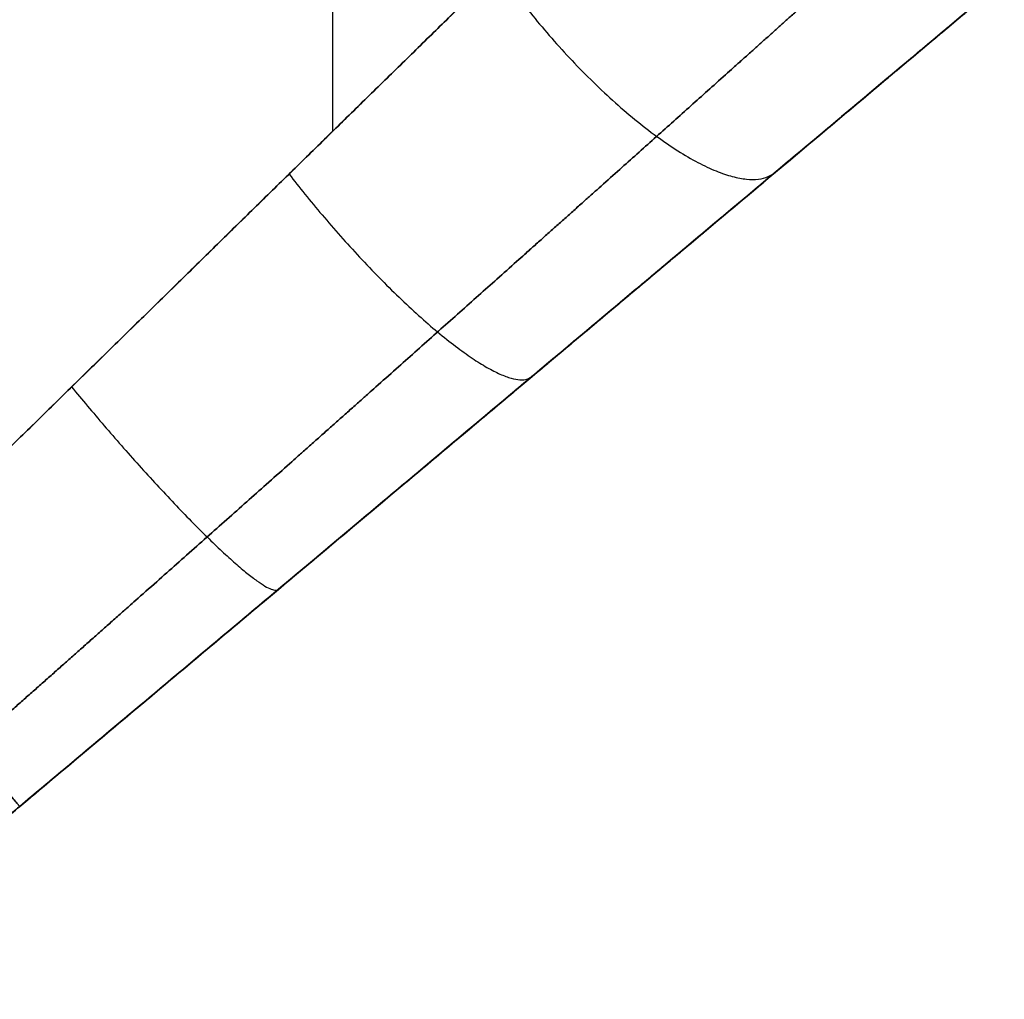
# Model space of a CAD drawing. Header units: millimetres. Extents: x -2184 to 252, y -240 to 239.
# Tile 5 of 256: x -2139.44 to -2135.71, y -11.11 to -7.4. Entities that reach past the tile are written whole.
import ezdxf

# ---------------------------------------------------------------- set-up
doc = ezdxf.new("R2010")
doc.units = ezdxf.units.MM
doc.layers.add('IGES level 3', color=7, linetype='Continuous', true_color=0x868b8b)
doc.layers.add('IGES level 42', color=7, linetype='Continuous', true_color=0xcbd2ee)

# ---------------------------------------------------------------- blocks, each defined once
blk = doc.blocks.new('DOME PIE')
at = {"layer": 'IGES level 42'}
for points in [[(-2016.3624, 228.6657, 50.7848), (-2016.3624, 213.5914, 50.7848)], [(-2016.3624, 228.6657, 39.2152), (-2016.3624, 213.5914, 39.2152)], [(-2013.8194, 214.1644, 45), (-2018.4157, 210.3076, 45)], [(-2016.1175, 212.236, 40.3527), (-2016.1175, 212.236, 49.6473)], [(-2017.5462, 211.0372, 40.5), (-2018.0508, 210.6138, 40.5)], [(-2018.0508, 210.6138, 49.5), (-2017.5462, 211.0372, 49.5)]]:
    blk.add_open_spline(points, degree=1, dxfattribs=at)
for points, weights, degree in [([(-2014.9946, 214.9304, 51.4211), (-2015.9578, 213.9875, 50.8152), (-2017.0511, 212.9172, 50.5), (-2018.189, 211.8032, 50.5)], [1, 0.973904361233, 0.973904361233, 1], 3), ([(-2018.189, 211.8032, 39.5), (-2017.0511, 212.9172, 39.5), (-2015.9578, 213.9875, 39.1848), (-2014.9946, 214.9304, 38.5789)], [1, 0.973904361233, 0.973904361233, 1], 3), ([(-2015.7365, 214.2041, 38.9759), (-2015.0103, 213.165, 38.6507), (-2014.685, 213.438, 39.8885)], [1, 0.607150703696, 1], 2), ([(-2015.7365, 214.2041, 51.0241), (-2015.0103, 213.165, 51.3493), (-2014.685, 213.438, 50.1115)], [1, 0.607150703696, 1], 2), ([(-2013.8194, 214.1644, 39.4254), (-2014.9431, 213.2214, 40.1322), (-2016.2187, 212.1511, 40.5), (-2017.5462, 211.0372, 40.5)], [1, 0.973904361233, 0.973904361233, 1], 3), ([(-2017.5462, 211.0372, 49.5), (-2016.2187, 212.1511, 49.5), (-2014.9431, 213.2214, 49.8678), (-2013.8194, 214.1644, 50.5746)], [1, 0.973904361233, 0.973904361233, 1], 3), ([(-2016.5267, 213.4305, 39.2651), (-2015.8047, 212.4985, 39.057), (-2015.6069, 212.6645, 40.226)], [1, 0.641060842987, 1], 2), ([(-2016.5267, 213.4305, 50.7349), (-2015.8047, 212.4985, 50.943), (-2015.6069, 212.6645, 49.774)], [1, 0.641060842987, 1], 2), ([(-2017.3496, 212.625, 39.441), (-2016.6571, 211.7832, 39.3432), (-2016.5669, 211.8589, 40.4312)], [1, 0.674564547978, 1], 2), ([(-2017.3496, 212.625, 50.559), (-2016.6571, 211.7832, 50.6568), (-2016.5669, 211.8589, 49.5688)], [1, 0.674564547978, 1], 2), ([(-2017.5462, 211.0372, 40.5), (-2017.5462, 211.0372, 39.5), (-2018.189, 211.8032, 39.5)], [1, 0.707106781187, 1], 2), ([(-2018.189, 211.8032, 50.5), (-2017.5462, 211.0372, 50.5), (-2017.5462, 211.0372, 49.5)], [1, 0.707106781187, 1], 2)]:
    blk.add_rational_spline(points, weights, degree=degree, dxfattribs=at)
for points, knots in [([(-2018.189, 211.8032, 39.5), (-2017.9083, 212.0781, 39.5), (-2017.6276, 212.3529, 39.4803), (-2017.0716, 212.8971, 39.4017), (-2016.7965, 213.1665, 39.3429), (-2016.257, 213.6946, 39.1874), (-2015.9927, 213.9533, 39.0906), (-2015.4803, 214.4549, 38.8612), (-2015.2322, 214.6978, 38.7284), (-2014.9946, 214.9304, 38.5789)], [1.5707963, 1.5707963, 1.5707963, 1.5707963, 1.7111557, 1.7111557, 1.8515151, 1.8515151, 1.9918745, 1.9918745, 2.132234, 2.132234, 2.132234, 2.132234]), ([(-2014.9946, 214.9304, 51.4211), (-2015.2322, 214.6978, 51.2716), (-2015.4803, 214.4549, 51.1388), (-2015.9927, 213.9533, 50.9094), (-2016.257, 213.6946, 50.8126), (-2016.7965, 213.1665, 50.6571), (-2017.0716, 212.8971, 50.5983), (-2017.6276, 212.3529, 50.5197), (-2017.9083, 212.0781, 50.5), (-2018.189, 211.8032, 50.5)], [4.1509514, 4.1509514, 4.1509514, 4.1509514, 4.2913108, 4.2913108, 4.4316702, 4.4316702, 4.5720296, 4.5720296, 4.712389, 4.712389, 4.712389, 4.712389]), ([(-2013.8194, 214.1644, 39.4254), (-2014.0966, 213.9318, 39.5998), (-2014.3861, 213.6888, 39.7547), (-2014.9839, 213.1872, 40.0224), (-2015.2922, 212.9285, 40.1353), (-2015.9216, 212.4004, 40.3167), (-2016.2426, 212.131, 40.3853), (-2016.8912, 211.5868, 40.477), (-2017.2187, 211.312, 40.5), (-2017.5462, 211.0372, 40.5)], [-2.132234, -2.132234, -2.132234, -2.132234, -1.9918745, -1.9918745, -1.8515151, -1.8515151, -1.7111557, -1.7111557, -1.5707963, -1.5707963, -1.5707963, -1.5707963]), ([(-2017.5462, 211.0372, 49.5), (-2017.2187, 211.312, 49.5), (-2016.8912, 211.5868, 49.523), (-2016.2426, 212.131, 49.6147), (-2015.9216, 212.4004, 49.6833), (-2015.2922, 212.9285, 49.8647), (-2014.9839, 213.1872, 49.9776), (-2014.3861, 213.6888, 50.2453), (-2014.0966, 213.9318, 50.4002), (-2013.8194, 214.1644, 50.5746)], [-4.712389, -4.712389, -4.712389, -4.712389, -4.5720296, -4.5720296, -4.4316702, -4.4316702, -4.2913108, -4.2913108, -4.1509514, -4.1509514, -4.1509514, -4.1509514])]:
    blk.add_open_spline(points, degree=3, knots=knots, dxfattribs=at)
for points, weights, knots in [([(-2017.7345, 211.2616, 39.7929), (-2017.4313, 211.5299, 39.7822), (-2017.1311, 211.7961, 39.7499), (-2016.5389, 212.3217, 39.6439), (-2016.2471, 212.5812, 39.5697), (-2015.6778, 213.0883, 39.3821), (-2015.4005, 213.3358, 39.2681), (-2014.8658, 213.814, 39.0039), (-2014.6088, 214.0444, 38.8532), (-2014.3659, 214.2625, 38.6874)], [0.853553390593, 0.848237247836, 0.842800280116, 0.831764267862, 0.826164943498, 0.814895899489, 0.809226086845, 0.797924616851, 0.792293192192, 0.786744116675], [1.5707963, 1.5707963, 1.5707963, 1.5707963, 1.7111557, 1.7111557, 1.8515151, 1.8515151, 1.9918745, 1.9918745, 2.132234, 2.132234, 2.132234, 2.132234]), ([(-2014.3659, 214.2625, 51.3126), (-2014.6088, 214.0444, 51.1468), (-2014.8658, 213.814, 50.9961), (-2015.4005, 213.3358, 50.7319), (-2015.6778, 213.0883, 50.6179), (-2016.2471, 212.5812, 50.4303), (-2016.5389, 212.3217, 50.3561), (-2017.1311, 211.7961, 50.2501), (-2017.4313, 211.5299, 50.2178), (-2017.7345, 211.2616, 50.2071)], [0.786744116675, 0.792293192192, 0.797924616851, 0.809226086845, 0.814895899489, 0.826164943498, 0.831764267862, 0.842800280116, 0.848237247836, 0.853553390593], [4.1509514, 4.1509514, 4.1509514, 4.1509514, 4.2913108, 4.2913108, 4.4316702, 4.4316702, 4.5720296, 4.5720296, 4.712389, 4.712389, 4.712389, 4.712389])]:
    blk.add_rational_spline(points, weights, degree=3, knots=knots, dxfattribs=at)

msp = doc.modelspace()

# ---------------------------------------------------------------- block references
at = {"layer": 'IGES level 3'}
msp.add_blockref('DOME PIE', (-121.8951, -221.4149, 0.8827), dxfattribs=at)

doc.saveas('drawing.dxf')
